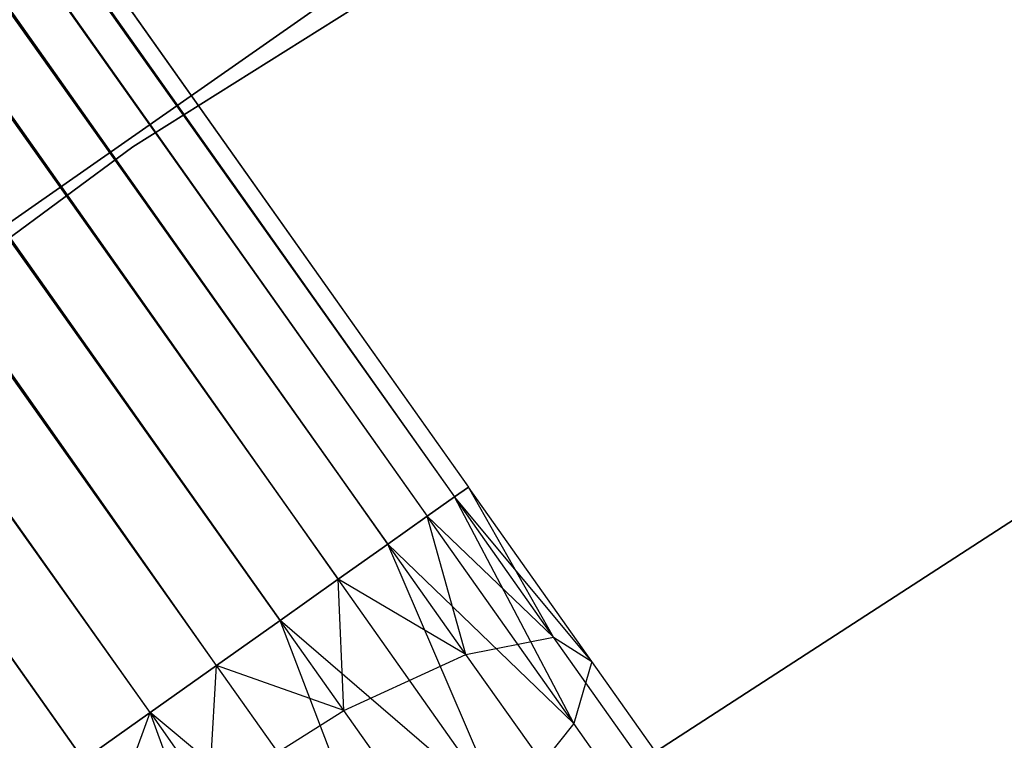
# Model space of a CAD drawing. Extents: x -189 to 189, y -189 to 189.
# Tile 239 of 256: x -25.31 to -22.8, y 35.21 to 37.04. Entities that reach past the tile are written whole.
import ezdxf

# ---------------------------------------------------------------- set-up
doc = ezdxf.new("R2010")
doc.units = 0
doc.header["$LTSCALE"] = 25.4
doc.layers.get('0').update_dxf_attribs({"linetype": 'CONTINUOUS'})

# ---------------------------------------------------------------- blocks, each defined once
blk = doc.blocks.new('CAMELEON-KENAI-C-12244_STL')
at = {"color": 0}
for p, q in [((-96.5302, 138.0744, -9.3955), (-24.1688, 35.8526, -9.3955)), ((-96.5302, 138.0744, -9.3955), (-24.1688, 35.8526, -9.3955)), ((-96.5302, 138.0744, -9.3955), (-24.2043, 35.8275, -9.191)), ((-96.5302, 138.0744, -9.3955), (-24.2043, 35.8275, -9.191)), ((-96.5657, 138.0493, -9.809), (-24.1688, 35.8526, -9.6045)), ((-96.5657, 138.0493, -9.809), (-24.1688, 35.8526, -9.3955)), ((-96.5657, 138.0493, -9.809), (-24.2043, 35.8275, -9.809)), ((-96.5657, 138.0493, -9.809), (-24.2043, 35.8275, -9.809)), ((-96.5657, 138.0493, -9.809), (-24.1688, 35.8526, -9.6045)), ((-96.5657, 138.0493, -9.809), (-24.1688, 35.8526, -9.3955)), ((-96.6351, 138.0002, -9), (-24.2043, 35.8275, -9.191)), ((-96.6351, 138.0002, -9), (-24.2043, 35.8275, -9.191)), ((-96.6351, 138.0002, -9), (-24.2737, 35.7783, -9)), ((-24.5008, 35.6176, -8.691), (-96.6351, 138.0002, -9)), ((-24.5008, 35.6176, -8.691), (-96.6351, 138.0002, -9)), ((-24.374, 35.7073, -8.8309), (-96.6351, 138.0002, -9)), ((-24.374, 35.7073, -8.8309), (-96.6351, 138.0002, -9)), ((-96.6351, 138.0002, -9), (-24.2737, 35.7783, -9)), ((-96.7354, 137.9292, -10.1691), (-24.374, 35.7073, -10.1691)), ((-96.7354, 137.9292, -10.1691), (-24.374, 35.7073, -10.1691)), ((-96.7354, 137.9292, -10.1691), (-24.2737, 35.7783, -10)), ((-96.7354, 137.9292, -10.1691), (-24.2737, 35.7783, -10)), ((-96.7354, 137.9292, -10.1691), (-24.2043, 35.8275, -9.809)), ((-96.7354, 137.9292, -10.1691), (-24.2043, 35.8275, -9.809)), ((-96.8622, 137.8394, -8.691), (-24.5008, 35.6176, -8.691)), ((-24.8109, 35.3981, -8.5219), (-96.8622, 137.8394, -8.691)), ((-24.8109, 35.3981, -8.5219), (-96.8622, 137.8394, -8.691)), ((-24.6486, 35.513, -8.5864), (-96.8622, 137.8394, -8.691)), ((-24.6486, 35.513, -8.5864), (-96.8622, 137.8394, -8.691)), ((-96.8622, 137.8394, -8.691), (-24.5008, 35.6176, -8.691)), ((-97.0099, 137.7348, -10.4135), (-24.6486, 35.513, -10.4135)), ((-97.0099, 137.7348, -10.4135), (-24.6486, 35.513, -10.4135)), ((-97.0099, 137.7348, -10.4135), (-24.5008, 35.6176, -10.309)), ((-97.0099, 137.7348, -10.4135), (-24.5008, 35.6176, -10.309)), ((-97.0099, 137.7348, -10.4135), (-24.374, 35.7073, -10.1691)), ((-97.0099, 137.7348, -10.4135), (-24.374, 35.7073, -10.1691)), ((-24.8109, 35.3981, -8.5219), (-97.1722, 137.6199, -8.5219)), ((-24.8109, 35.3981, -8.5219), (-97.1722, 137.6199, -8.5219)), ((-24.6486, 35.513, -10.4135), (-97.3419, 137.4998, -10.5)), ((-24.9806, 35.278, -8.5), (-97.3419, 137.4998, -8.5)), ((-24.9806, 35.278, -8.5), (-97.3419, 137.4998, -8.5)), ((-24.8109, 35.3981, -10.4781), (-97.3419, 137.4998, -10.5)), ((-24.6486, 35.513, -10.4135), (-97.3419, 137.4998, -10.5)), ((-24.8109, 35.3981, -10.4781), (-97.3419, 137.4998, -10.5)), ((-24.9806, 35.278, -10.5), (-97.3419, 137.4998, -10.5)), ((-24.9806, 35.278, -10.5), (-97.3419, 137.4998, -10.5)), ((-97.5116, 137.3797, -8.5219), (-25.1503, 35.1578, -8.5219)), ((-97.5116, 137.3797, -8.5219), (-25.1503, 35.1578, -8.5219)), ((-24.9806, 35.278, -10.5), (-97.6739, 137.2648, -10.4135)), ((-24.9806, 35.278, -10.5), (-97.6739, 137.2648, -10.4135)), ((-25.1503, 35.1578, -10.4781), (-97.6739, 137.2648, -10.4135)), ((-25.1503, 35.1578, -10.4781), (-97.6739, 137.2648, -10.4135)), ((-22.2096, 38.4887, -1), (-25.0241, 36.7202, -1)), ((-25.0241, 36.7202, -8.5), (-22.2096, 38.4887, -8.5)), ((-22.2096, 38.4887, -1), (-25.0241, 36.7202, -1)), ((-25.0241, 36.7202, -8.5), (-22.2096, 38.4887, -8.5)), ((-24.0977, 37.3945, -1), (-26.8253, 35.4879, -1)), ((-26.8253, 35.4879), (-24.0977, 37.3945)), ((-24.0977, 37.3945, -1), (-26.8253, 35.4879, -1)), ((-26.8253, 35.4879), (-24.0977, 37.3945)), ((-25.0241, 36.7202, -1), (-27.6987, 34.7463, -1)), ((-27.6987, 34.7463, -8.5), (-25.0241, 36.7202, -8.5)), ((-25.0241, 36.7202, -1), (-27.6987, 34.7463, -1)), ((-27.6987, 34.7463, -8.5), (-25.0241, 36.7202, -8.5)), ((-25.0241, 36.7202, -1), (-25.0241, 36.7202, -8.5)), ((-25.0241, 36.7202, -1), (-25.0241, 36.7202, -8.5)), ((-24.4068, 34.715, -1), (-21.6773, 36.4826, -1)), ((-21.6773, 36.4826, -8.5), (-24.4068, 34.715, -8.5)), ((-21.6773, 36.4826, -8.5), (-24.4068, 34.715, -8.5)), ((-24.4068, 34.715, -1), (-21.6773, 36.4826, -1)), ((-24.1688, 35.8526, -9.3955), (-24.2043, 35.8275, -9.191)), ((-24.2043, 35.8275, -9.809), (-24.1688, 35.8526, -9.6045)), ((-24.2043, 35.8275, -9.809), (-24.1688, 35.8526, -9.6045)), ((-24.1688, 35.8526, -9.3955), (-24.2043, 35.8275, -9.191)), ((-23.9514, 35.4702, -9.1334), (-24.1688, 35.8526, -9.3955)), ((-23.9514, 35.4702, -9.1334), (-24.1688, 35.8526, -9.3955)), ((-23.8541, 35.408, -9.5328), (-24.1688, 35.8526, -9.3955)), ((-23.8541, 35.408, -9.5328), (-24.1688, 35.8526, -9.6045)), ((-23.8541, 35.408, -9.5328), (-24.1688, 35.8526, -9.3955)), ((-23.8541, 35.408, -9.5328), (-24.1688, 35.8526, -9.6045)), ((-24.2043, 35.8275, -9.191), (-24.2737, 35.7783, -9)), ((-24.2737, 35.7783, -10), (-24.2043, 35.8275, -9.809)), ((-24.2737, 35.7783, -10), (-24.2043, 35.8275, -9.809)), ((-24.2043, 35.8275, -9.191), (-24.2737, 35.7783, -9)), ((-23.9514, 35.4702, -9.1334), (-24.2043, 35.8275, -9.191)), ((-23.9514, 35.4702, -9.1334), (-24.2043, 35.8275, -9.191)), ((-23.8541, 35.408, -9.5328), (-24.2043, 35.8275, -9.809)), ((-23.8541, 35.408, -9.5328), (-24.2043, 35.8275, -9.809)), ((-23.8999, 35.2502, -9.9148), (-24.2043, 35.8275, -9.809)), ((-23.8999, 35.2502, -9.9148), (-24.2043, 35.8275, -9.809)), ((-24.2737, 35.7783, -9), (-24.374, 35.7073, -8.8309)), ((-24.374, 35.7073, -10.1691), (-24.2737, 35.7783, -10)), ((-24.374, 35.7073, -10.1691), (-24.2737, 35.7783, -10)), ((-24.2737, 35.7783, -9), (-24.374, 35.7073, -8.8309)), ((-24.175, 35.4262, -8.7855), (-24.2737, 35.7783, -9)), ((-24.175, 35.4262, -8.7855), (-24.2737, 35.7783, -9)), ((-23.9514, 35.4702, -9.1334), (-24.2737, 35.7783, -9)), ((-23.9514, 35.4702, -9.1334), (-24.2737, 35.7783, -9)), ((-23.8999, 35.2502, -9.9148), (-24.2737, 35.7783, -10)), ((-23.8999, 35.2502, -9.9148), (-24.2737, 35.7783, -10)), ((-24.374, 35.7073, -8.8309), (-24.5008, 35.6176, -8.691)), ((-24.5008, 35.6176, -10.309), (-24.374, 35.7073, -10.1691)), ((-24.5008, 35.6176, -10.309), (-24.374, 35.7073, -10.1691)), ((-24.374, 35.7073, -8.8309), (-24.5008, 35.6176, -8.691)), ((-24.175, 35.4262, -8.7855), (-24.374, 35.7073, -8.8309)), ((-24.175, 35.4262, -8.7855), (-24.374, 35.7073, -8.8309)), ((-23.8999, 35.2502, -9.9148), (-24.374, 35.7073, -10.1691)), ((-23.8999, 35.2502, -9.9148), (-24.374, 35.7073, -10.1691)), ((-24.0808, 35.0242, -10.2133), (-24.374, 35.7073, -10.1691)), ((-24.0808, 35.0242, -10.2133), (-24.374, 35.7073, -10.1691)), ((-24.5008, 35.6176, -8.691), (-24.6486, 35.513, -8.5864)), ((-24.6486, 35.513, -10.4135), (-24.5008, 35.6176, -10.309)), ((-24.6486, 35.513, -10.4135), (-24.5008, 35.6176, -10.309)), ((-24.5008, 35.6176, -8.691), (-24.6486, 35.513, -8.5864)), ((-24.4861, 35.2835, -8.5494), (-24.5008, 35.6176, -8.691)), ((-24.4861, 35.2835, -8.5494), (-24.5008, 35.6176, -8.691)), ((-24.175, 35.4262, -8.7855), (-24.5008, 35.6176, -8.691)), ((-24.175, 35.4262, -8.7855), (-24.5008, 35.6176, -8.691)), ((-24.0808, 35.0242, -10.2133), (-24.5008, 35.6176, -10.309)), ((-24.0808, 35.0242, -10.2133), (-24.5008, 35.6176, -10.309)), ((-24.6486, 35.513, -8.5864), (-24.8109, 35.3981, -8.5219)), ((-24.8109, 35.3981, -10.4781), (-24.6486, 35.513, -10.4135)), ((-24.6486, 35.513, -8.5864), (-24.8109, 35.3981, -8.5219)), ((-24.8109, 35.3981, -10.4781), (-24.6486, 35.513, -10.4135)), ((-24.4861, 35.2835, -8.5494), (-24.6486, 35.513, -8.5864)), ((-24.4861, 35.2835, -8.5494), (-24.6486, 35.513, -8.5864)), ((-24.0808, 35.0242, -10.2133), (-24.6486, 35.513, -10.4135)), ((-24.0808, 35.0242, -10.2133), (-24.6486, 35.513, -10.4135)), ((-24.3655, 34.769, -10.3767), (-24.6486, 35.513, -10.4135)), ((-24.3655, 34.769, -10.3767), (-24.6486, 35.513, -10.4135)), ((-24.175, 35.4262, -8.7855), (-23.9514, 35.4702, -9.1334)), ((-24.175, 35.4262, -8.7855), (-23.9514, 35.4702, -9.1334)), ((-23.9514, 35.4702, -9.1334), (-23.8541, 35.408, -9.5328)), ((-23.7158, 35.1374, -8.9644), (-23.9514, 35.4702, -9.1334)), ((-23.7158, 35.1374, -8.9644), (-23.9514, 35.4702, -9.1334)), ((-23.9514, 35.4702, -9.1334), (-23.8541, 35.408, -9.5328)), ((-24.4861, 35.2835, -8.5494), (-24.175, 35.4262, -8.7855)), ((-24.4861, 35.2835, -8.5494), (-24.175, 35.4262, -8.7855)), ((-23.9895, 35.1642, -8.6526), (-24.175, 35.4262, -8.7855)), ((-23.9895, 35.1642, -8.6526), (-24.175, 35.4262, -8.7855)), ((-23.8541, 35.408, -9.5328), (-23.8999, 35.2502, -9.9148)), ((-23.8541, 35.408, -9.5328), (-23.8999, 35.2502, -9.9148)), ((-23.5609, 34.9937, -9.3226), (-23.8541, 35.408, -9.5328)), ((-23.5609, 34.9937, -9.3226), (-23.8541, 35.408, -9.5328)), ((-24.8109, 35.3981, -8.5219), (-24.9806, 35.278, -8.5)), ((-24.9806, 35.278, -10.5), (-24.8109, 35.3981, -10.4781)), ((-24.8109, 35.3981, -8.5219), (-24.9806, 35.278, -8.5)), ((-24.9806, 35.278, -10.5), (-24.8109, 35.3981, -10.4781)), ((-24.831, 35.0667, -8.4659), (-24.8109, 35.3981, -8.5219)), ((-24.831, 35.0667, -8.4659), (-24.8109, 35.3981, -8.5219)), ((-24.4861, 35.2835, -8.5494), (-24.8109, 35.3981, -8.5219)), ((-24.4861, 35.2835, -8.5494), (-24.8109, 35.3981, -8.5219)), ((-24.3655, 34.769, -10.3767), (-24.8109, 35.3981, -10.4781)), ((-24.3655, 34.769, -10.3767), (-24.8109, 35.3981, -10.4781)), ((-25.1503, 35.1578, -10.4781), (-24.9806, 35.278, -10.5)), ((-24.9806, 35.278, -8.5), (-25.1503, 35.1578, -8.5219)), ((-24.9806, 35.278, -8.5), (-25.1503, 35.1578, -8.5219)), ((-25.1503, 35.1578, -10.4781), (-24.9806, 35.278, -10.5)), ((-25.1501, 34.8135, -8.5494), (-24.9806, 35.278, -8.5)), ((-25.1501, 34.8135, -8.5494), (-24.9806, 35.278, -8.5)), ((-24.9806, 35.278, -8.5), (-24.831, 35.0667, -8.4659)), ((-24.3655, 34.769, -10.3767), (-24.9806, 35.278, -10.5)), ((-24.3655, 34.769, -10.3767), (-24.9806, 35.278, -10.5)), ((-24.7049, 34.5287, -10.3767), (-24.9806, 35.278, -10.5)), ((-24.7049, 34.5287, -10.3767), (-24.9806, 35.278, -10.5)), ((-24.9806, 35.278, -8.5), (-24.831, 35.0667, -8.4659)), ((-24.831, 35.0667, -8.4659), (-24.4861, 35.2835, -8.5494)), ((-24.831, 35.0667, -8.4659), (-24.4861, 35.2835, -8.5494)), ((-24.3347, 35.0696, -8.4409), (-24.4861, 35.2835, -8.5494)), ((-24.3347, 35.0696, -8.4409), (-24.4861, 35.2835, -8.5494)), ((-23.8999, 35.2502, -9.9148), (-24.0808, 35.0242, -10.2133)), ((-23.8999, 35.2502, -9.9148), (-24.0808, 35.0242, -10.2133)), ((-23.5515, 34.7581, -9.6651), (-23.8999, 35.2502, -9.9148)), ((-23.5515, 34.7581, -9.6651), (-23.8999, 35.2502, -9.9148))]:
    blk.add_line(p, q, dxfattribs=at)

msp = doc.modelspace()

# ---------------------------------------------------------------- block references
at = {"color": 0}
msp.add_blockref('CAMELEON-KENAI-C-12244_STL', (0, 0), dxfattribs=at)

doc.saveas('drawing.dxf')
